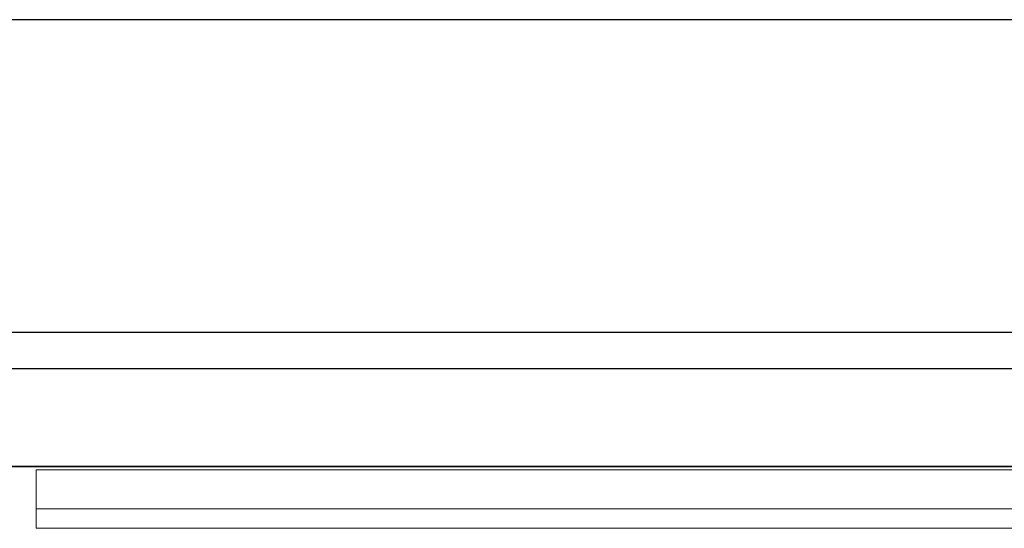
# Model space of a CAD drawing. Header units: metres. Extents: x 397.7 to 427.5, y 12.7 to 28.4.
# Tile 113 of 126: x 409.408 to 409.912, y 27.968 to 28.228. Entities that reach past the tile are written whole.
import ezdxf

# ---------------------------------------------------------------- set-up
doc = ezdxf.new("R2010")
doc.units = ezdxf.units.M
doc.layers.add('01_SUELOS', color=7, linetype='Continuous', lineweight=25, true_color=0x007f00)
for name, color, linetype, lineweight in [('A-GENM-____-OTLN', 7, 'Continuous', 18), ('A-WALL-____-MCUT', 7, 'Continuous', 25), ('A-WALL-____-OTLN', 7, 'Continuous', 25)]:
    doc.layers.add(name, color=color, linetype=linetype, lineweight=lineweight)

# ---------------------------------------------------------------- blocks, each defined once
blk = doc.blocks.new('Family - LONDR55-XX_ZZ-ARQ-CAA-M3D-Londres55-151283-08_TEL_P5')
at = {"layer": 'A-GENM-____-OTLN', "color": 253, "true_color": 0xaaaaaa}
for p, q in [((0.6, 0.03), (0, 0.03)), ((0, 0.03), (0, 0.01)), ((0, 0.03), (0, 0.01)), ((0.6, 0.03), (0, 0.03)), ((0, 0.01), (0.6, 0.01)), ((0, 0.01), (0.6, 0.01)), ((0.6, 0.01), (0, 0.01)), ((0, 0.01), (0, 0)), ((0, 0), (0, 0.01)), ((0, 0.01), (0.6, 0.01)), ((0, 0), (0.6, 0)), ((0.6, 0), (0, 0))]:
    blk.add_line(p, q, dxfattribs=at)
blk = doc.blocks.new('Family - Mirall P5-151284-08_TEL_P5')
blk.add_blockref('Family - LONDR55-XX_ZZ-ARQ-CAA-M3D-Londres55-151283-08_TEL_P5', (0, 0))
blk = doc.blocks.new('Family - Evans P5-151523-08_TEL_P5')
at = {"layer": 'A-WALL-____-MCUT', "color": 253, "true_color": 0xaaaaaa}
for p, q in [((25.58769, 0.16), (0.03315, 0.16)), ((0, 0), (25.55599, 0))]:
    blk.add_line(p, q, dxfattribs=at)
at = {"layer": 'A-WALL-____-OTLN', "color": 253, "true_color": 0xaaaaaa}
for p, q in [((25.58769, 0.16), (0.03315, 0.16)), ((0, 0), (25.55599, 0))]:
    blk.add_line(p, q, dxfattribs=at)
at = {"layer": 'A-WALL-____-OTLN', "color": 253, "lineweight": 18, "true_color": 0xaaaaaa}
blk.add_line((0, 0), (25.55599, 0), dxfattribs=at)
blk = doc.blocks.new('Family - Evans P5-151575-08_TEL_P5')
at = {"layer": 'A-WALL-____-MCUT', "color": 253, "true_color": 0xaaaaaa}
for p, q in [((1.47, 0.05), (0, 0.05)), ((0, 0), (1.47, 0))]:
    blk.add_line(p, q, dxfattribs=at)
at = {"layer": 'A-WALL-____-OTLN', "color": 253, "true_color": 0xaaaaaa}
for p, q in [((1.47, 0.05), (0, 0.05)), ((0, 0), (1.47, 0))]:
    blk.add_line(p, q, dxfattribs=at)
at = {"layer": 'A-WALL-____-OTLN', "color": 253, "lineweight": 18, "true_color": 0xaaaaaa}
blk.add_line((0, 0), (1.47, 0), dxfattribs=at)
blk = doc.blocks.new('Family - Paviment P5-151720-08_TEL_P5')
at = {"layer": '01_SUELOS', "color": 9, "true_color": 0xaad4aa}
for p, q in [((12.16176, 14.88885), (10.69176, 14.88885)), ((10.69176, 14.88885), (12.16176, 14.88885))]:
    blk.add_line(p, q, dxfattribs=at)
blk = doc.blocks.new('LONDR55-XX_ZZ-ARQ-CAA-M3D-Londres55_ifc-1-08_TEL_P5')
at = {"layer": '01_SUELOS', "color": 253, "lineweight": 18, "true_color": 0xaaaaaa}
blk.add_blockref('Family - Paviment P5-151720-08_TEL_P5', (398.29523, 13.11061), dxfattribs=at)
at = {"layer": 'A-GENM-____-OTLN', "color": 253, "lineweight": 18, "true_color": 0xaaaaaa}
blk.add_blockref('Family - Mirall P5-151284-08_TEL_P5', (409.41617, 27.96787), dxfattribs=at)
at = {"layer": 'A-WALL-____-OTLN', "color": 253, "lineweight": 18, "true_color": 0xaaaaaa, "rotation": 180}
blk.add_blockref('Family - Evans P5-151523-08_TEL_P5', (426.84641, 28.22825), dxfattribs=at)
at = {"layer": 'A-WALL-____-OTLN', "color": 253, "lineweight": 18, "true_color": 0xaaaaaa}
blk.add_blockref('Family - Evans P5-151575-08_TEL_P5', (408.98698, 27.99946), dxfattribs=at)

msp = doc.modelspace()

# ---------------------------------------------------------------- block references
at = {"lineweight": 5}
msp.add_blockref('LONDR55-XX_ZZ-ARQ-CAA-M3D-Londres55_ifc-1-08_TEL_P5', (0, 0), dxfattribs=at)

doc.saveas('drawing.dxf')
